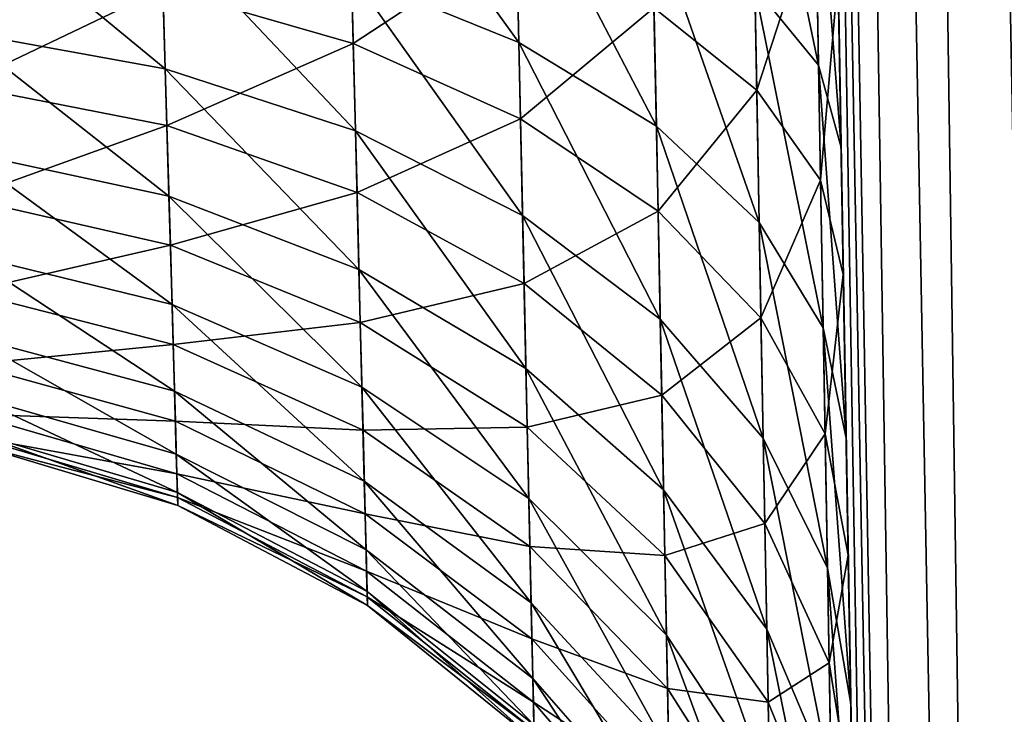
# Model space of a CAD drawing. Header units: metres. Extents: x -59 to 28, y 0 to 1560.
# Tile 94 of 117: x -15.769 to -15.324, y 1477.568 to 1477.882. Entities that reach past the tile are written whole.
import ezdxf

# ---------------------------------------------------------------- set-up
doc = ezdxf.new("R2010")
doc.units = ezdxf.units.M

msp = doc.modelspace()

# ---------------------------------------------------------------- linework, layer by layer
at = {"layer": 'ELYT3PV156'}
for points in [[(0.5, 1507.699951, 1436), (-57.788193, 52.299999, 1436), (-1.5, 1507.699951, 1436)], [(-57.788193, 52.299999, 1436), (0.5, 1507.699951, 1436), (-18.5, 52.299999, 1436)], [(-1.5, 1507.699951, 1436), (-57.788193, 52.299999, 1436), (-52, 1507.699951, 1436)], [(-52, 1507.699951, 1500), (-52.222115, 52.299999, 1500), (-5.785933, 1507.699951, 1500)], [(-52.222115, 52.299999, 1500), (-18.5, 52.299999, 1500), (-5.785933, 1507.699951, 1500)], [(-0.5, 52.299999), (-48.5, 1507.699951), (-1.5, 1507.699951)], [(-18.5, 52.299999), (-48.5, 1507.699951), (-1.5, 52.299999)], [(-1.5, 52.299999), (-48.5, 1507.699951), (-0.5, 52.299999)], [(-1.5, 52.299999, 17.368767), (-48.174313, 1507.699951, 13.285294), (-18.5, 52.299999, 15.88146)], [(-48.174313, 1507.699951, 13.285294), (0, 52.299999, 17.5), (-1.5, 1507.699951, 17.368767)], [(0, 52.299999, 17.5), (-48.174313, 1507.699951, 13.285294), (-1.5, 52.299999, 17.368767)], [(-5.785933, 1507.699951, 1500), (-18.5, 52.299999, 1500), (-5.785933, 52.299999, 1500)], [(-18.5, 52.299999, 1436), (0.5, 1507.699951, 1436), (-1.5, 52.299999, 1436)], [(-15.334024, 1474.191284, 645.665894), (-15.5, 1483.699951, 673.500061), (-15.5, 1483.699951, 645.499939)], [(-15.5, 1483.699951, 673.500061), (-15.334024, 1474.191284, 645.665894), (-15.403845, 1478.191284, 673.596252)], [(-15.403845, 1478.191284, 686.403748), (-15.386809, 1477.215332, 814.481628), (-15.5, 1483.699951, 686.499939)], [(-15.386809, 1477.215332, 814.481628), (-15.387152, 1477.234863, 814.368713), (-15.5, 1483.699951, 686.499939)], [(-15.5, 1483.699951, 686.499939), (-15.387152, 1477.234863, 814.368713), (-15.5, 1483.699951, 750)], [(-15.387918, 1477.278809, 814.22821), (-15.5, 1483.699951, 750), (-15.387152, 1477.234863, 814.368713)], [(-15.389037, 1477.342896, 814.095642), (-15.5, 1483.699951, 750), (-15.387918, 1477.278809, 814.22821)], [(-15.390484, 1477.425781, 813.973938), (-15.5, 1483.699951, 750), (-15.389037, 1477.342896, 814.095642)], [(-15.392226, 1477.525635, 813.865784), (-15.5, 1483.699951, 750), (-15.390484, 1477.425781, 813.973938)], [(-15.394227, 1477.640259, 813.773376), (-15.5, 1483.699951, 750), (-15.392226, 1477.525635, 813.865784)], [(-15.396442, 1477.767212, 813.698853), (-15.5, 1483.699951, 750), (-15.394227, 1477.640259, 813.773376)], [(-15.398813, 1477.903076, 813.643982), (-15.5, 1483.699951, 750), (-15.396442, 1477.767212, 813.698853)], [(-15.5, 1483.699951, 854.500061), (-15.5, 1483.699951, 826.499939), (-15.334024, 1474.191284, 854.334106)], [(-15.5, 1483.699951, 826.499939), (-15.403845, 1478.191284, 826.403748), (-15.334024, 1474.191284, 854.334106)], [(-15.5, 1483.699951, 854.500061), (-15.334024, 1474.191284, 854.334106), (-15.492388, 1483.699951, 854.586975)], [(-15.334024, 1474.191284, 645.665894), (-15.5, 1483.699951, 645.499939), (-15.324392, 1474.189697, 645.568359)], [(-15.5, 1483.699951, 645.499939), (-15.492388, 1483.699951, 645.413025), (-15.324392, 1474.189697, 645.568359)], [(-15.334024, 1474.191284, 854.334106), (-15.324392, 1474.189697, 854.431641), (-15.492388, 1483.699951, 854.586975)], [(-15.492388, 1483.699951, 854.586975), (-15.324392, 1474.189697, 854.431641), (-15.469803, 1483.699951, 854.671204)], [(-15.324392, 1474.189697, 645.568359), (-15.492388, 1483.699951, 645.413025), (-15.469803, 1483.699951, 645.328796)], [(-15.432965, 1483.699951, 854.750183), (-15.469803, 1483.699951, 854.671204), (-15.295926, 1474.188599, 854.525391)], [(-15.295926, 1474.188599, 854.525391), (-15.469803, 1483.699951, 854.671204), (-15.324392, 1474.189697, 854.431641)], [(-15.432965, 1483.699951, 645.249817), (-15.295926, 1474.188599, 645.474609), (-15.469803, 1483.699951, 645.328796)], [(-15.295926, 1474.188599, 645.474609), (-15.324392, 1474.189697, 645.568359), (-15.469803, 1483.699951, 645.328796)], [(-15.383017, 1483.699951, 854.821472), (-15.432965, 1483.699951, 854.750183), (-15.24972, 1474.187866, 854.611816)], [(-15.24972, 1474.187866, 854.611816), (-15.432965, 1483.699951, 854.750183), (-15.295926, 1474.188599, 854.525391)], [(-15.383017, 1483.699951, 645.178528), (-15.24972, 1474.187866, 645.388184), (-15.432965, 1483.699951, 645.249817)], [(-15.24972, 1474.187866, 645.388184), (-15.295926, 1474.188599, 645.474609), (-15.432965, 1483.699951, 645.249817)], [(-15.321469, 1483.699951, 854.882996), (-15.383017, 1483.699951, 854.821472), (-15.187547, 1474.187622, 854.687561)], [(-15.187547, 1474.187622, 854.687561), (-15.383017, 1483.699951, 854.821472), (-15.24972, 1474.187866, 854.611816)], [(-15.321469, 1483.699951, 645.117004), (-15.187547, 1474.187622, 645.312439), (-15.383017, 1483.699951, 645.178528)], [(-15.187547, 1474.187622, 645.312439), (-15.24972, 1474.187866, 645.388184), (-15.383017, 1483.699951, 645.178528)], [(-15.403845, 1478.191284, 673.596252), (-15.334024, 1474.191284, 645.665894), (-15.401849, 1478.076904, 673.604797)], [(-15.401299, 1478.04541, 686.390503), (-15.386809, 1477.215332, 814.481628), (-15.403845, 1478.191284, 686.403748)], [(-15.401849, 1478.076904, 826.395203), (-15.334024, 1474.191284, 854.334106), (-15.403845, 1478.191284, 826.403748)], [(-15.401849, 1478.076904, 673.604797), (-15.334024, 1474.191284, 645.665894), (-15.399883, 1477.964355, 673.626404)], [(-15.399883, 1477.964355, 826.373596), (-15.334024, 1474.191284, 854.334106), (-15.401849, 1478.076904, 826.395203)], [(-15.398813, 1477.903076, 686.356018), (-15.386809, 1477.215332, 814.481628), (-15.401299, 1478.04541, 686.390503)], [(-15.436457, 1477.897095, 826.151245), (-15.40762, 1477.861816, 826.237549), (-15.438548, 1478.010254, 826.188538)], [(-15.438548, 1478.010254, 826.188538), (-15.40762, 1477.861816, 826.237549), (-15.409853, 1477.987915, 826.279236)], [(-15.409853, 1477.987915, 673.720764), (-15.40762, 1477.861816, 673.762451), (-15.438548, 1478.010254, 673.811462)], [(-15.40762, 1477.861816, 673.762451), (-15.436457, 1477.897095, 673.848755), (-15.438548, 1478.010254, 673.811462)], [(-15.40762, 1477.861816, 826.237549), (-15.397445, 1477.824585, 826.327209), (-15.409853, 1477.987915, 826.279236)], [(-15.409853, 1477.987915, 826.279236), (-15.397445, 1477.824585, 826.327209), (-15.399883, 1477.964355, 826.373596)], [(-15.399883, 1477.964355, 673.626404), (-15.397445, 1477.824585, 673.672791), (-15.409853, 1477.987915, 673.720764)], [(-15.397445, 1477.824585, 673.672791), (-15.40762, 1477.861816, 673.762451), (-15.409853, 1477.987915, 673.720764)], [(-15.545049, 1477.957397, 826.001892), (-15.620666, 1477.97998, 825.944458), (-15.543156, 1477.87207, 825.959229)], [(-15.543156, 1477.87207, 825.959229), (-15.620666, 1477.97998, 825.944458), (-15.618726, 1477.902832, 825.905884)], [(-15.545049, 1477.957397, 673.998108), (-15.543156, 1477.87207, 674.040771), (-15.620666, 1477.97998, 674.055542)], [(-15.543156, 1477.87207, 674.040771), (-15.618726, 1477.902832, 674.094116), (-15.620666, 1477.97998, 674.055542)], [(-15.399883, 1477.964355, 673.626404), (-15.334024, 1474.191284, 645.665894), (-15.397445, 1477.824585, 673.672791)], [(-15.397445, 1477.824585, 826.327209), (-15.334024, 1474.191284, 854.334106), (-15.399883, 1477.964355, 826.373596)], [(-15.482025, 1477.887817, 813.947021), (-15.437631, 1477.960693, 813.825562), (-15.435596, 1477.850586, 813.86969)], [(-15.435596, 1477.850586, 686.13031), (-15.437631, 1477.960693, 686.174438), (-15.482025, 1477.887817, 686.052979)], [(-15.437631, 1477.960693, 813.825562), (-15.408873, 1477.932617, 813.736511), (-15.435596, 1477.850586, 813.86969)], [(-15.408873, 1477.932617, 686.263489), (-15.437631, 1477.960693, 686.174438), (-15.435596, 1477.850586, 686.13031)], [(-15.545049, 1477.957397, 826.001892), (-15.480955, 1477.834229, 826.023987), (-15.482856, 1477.929443, 826.071716)], [(-15.480955, 1477.834229, 826.023987), (-15.545049, 1477.957397, 826.001892), (-15.543156, 1477.87207, 825.959229)], [(-15.482856, 1477.929443, 673.928284), (-15.480955, 1477.834229, 673.976013), (-15.545049, 1477.957397, 673.998108)], [(-15.480955, 1477.834229, 673.976013), (-15.543156, 1477.87207, 674.040771), (-15.545049, 1477.957397, 673.998108)], [(-15.617943, 1477.871704, 814.114014), (-15.703975, 1477.896606, 814.152283), (-15.619818, 1477.946289, 814.070679)], [(-15.617943, 1477.871704, 685.885986), (-15.619818, 1477.946289, 685.929321), (-15.703975, 1477.896606, 685.847717)], [(-15.544221, 1477.920166, 814.014832), (-15.617943, 1477.871704, 814.114014), (-15.619818, 1477.946289, 814.070679)], [(-15.544221, 1477.920166, 685.985168), (-15.619818, 1477.946289, 685.929321), (-15.617943, 1477.871704, 685.885986)], [(-15.704795, 1477.925293, 825.866089), (-15.798093, 1477.938599, 825.841248), (-15.702934, 1477.860229, 825.820496)], [(-15.702934, 1477.860229, 825.820496), (-15.798093, 1477.938599, 825.841248), (-15.796121, 1477.877075, 825.798035)], [(-15.704795, 1477.925293, 674.133911), (-15.702934, 1477.860229, 674.179504), (-15.798093, 1477.938599, 674.158752)], [(-15.702934, 1477.860229, 674.179504), (-15.796121, 1477.877075, 674.201965), (-15.798093, 1477.938599, 674.158752)], [(-15.435596, 1477.850586, 813.86969), (-15.408873, 1477.932617, 813.736511), (-15.406703, 1477.809937, 813.78595)], [(-15.406703, 1477.809937, 686.21405), (-15.408873, 1477.932617, 686.263489), (-15.435596, 1477.850586, 686.13031)], [(-15.408873, 1477.932617, 813.736511), (-15.398813, 1477.903076, 813.643982), (-15.406703, 1477.809937, 813.78595)], [(-15.398813, 1477.903076, 686.356018), (-15.408873, 1477.932617, 686.263489), (-15.406703, 1477.809937, 686.21405)], [(-15.480955, 1477.834229, 826.023987), (-15.434489, 1477.790649, 826.097717), (-15.482856, 1477.929443, 826.071716)], [(-15.482856, 1477.929443, 826.071716), (-15.434489, 1477.790649, 826.097717), (-15.436457, 1477.897095, 826.151245)], [(-15.436457, 1477.897095, 673.848755), (-15.434489, 1477.790649, 673.902283), (-15.482856, 1477.929443, 673.928284)], [(-15.434489, 1477.790649, 673.902283), (-15.480955, 1477.834229, 673.976013), (-15.482856, 1477.929443, 673.928284)], [(-15.618726, 1477.902832, 825.905884), (-15.704795, 1477.925293, 825.866089), (-15.616949, 1477.832153, 825.856384)], [(-15.616949, 1477.832153, 825.856384), (-15.704795, 1477.925293, 825.866089), (-15.702934, 1477.860229, 825.820496)], [(-15.618726, 1477.902832, 674.094116), (-15.616949, 1477.832153, 674.143616), (-15.704795, 1477.925293, 674.133911)], [(-15.616949, 1477.832153, 674.143616), (-15.702934, 1477.860229, 674.179504), (-15.704795, 1477.925293, 674.133911)], [(-15.542392, 1477.837646, 814.062805), (-15.617943, 1477.871704, 814.114014), (-15.544221, 1477.920166, 814.014832)], [(-15.542392, 1477.837646, 685.937195), (-15.544221, 1477.920166, 685.985168), (-15.617943, 1477.871704, 685.885986)], [(-15.482025, 1477.887817, 813.947021), (-15.542392, 1477.837646, 814.062805), (-15.544221, 1477.920166, 814.014832)], [(-15.482025, 1477.887817, 686.052979), (-15.544221, 1477.920166, 685.985168), (-15.542392, 1477.837646, 685.937195)], [(-15.703975, 1477.896606, 814.152283), (-15.795343, 1477.852905, 814.223145), (-15.797224, 1477.911499, 814.176147)], [(-15.703975, 1477.896606, 685.847717), (-15.797224, 1477.911499, 685.823853), (-15.795343, 1477.852905, 685.776855)], [(-15.543156, 1477.87207, 825.959229), (-15.618726, 1477.902832, 825.905884), (-15.541422, 1477.793945, 825.904419)], [(-15.541422, 1477.793945, 825.904419), (-15.618726, 1477.902832, 825.905884), (-15.616949, 1477.832153, 825.856384)], [(-15.543156, 1477.87207, 674.040771), (-15.541422, 1477.793945, 674.095581), (-15.618726, 1477.902832, 674.094116)], [(-15.541422, 1477.793945, 674.095581), (-15.616949, 1477.832153, 674.143616), (-15.618726, 1477.902832, 674.094116)], [(-15.406703, 1477.809937, 813.78595), (-15.398813, 1477.903076, 813.643982), (-15.396442, 1477.767212, 813.698853)], [(-15.396442, 1477.767212, 686.301147), (-15.398813, 1477.903076, 686.356018), (-15.406703, 1477.809937, 686.21405)], [(-15.396442, 1477.767212, 686.301147), (-15.386809, 1477.215332, 814.481628), (-15.398813, 1477.903076, 686.356018)], [(-15.702201, 1477.834595, 814.201904), (-15.795343, 1477.852905, 814.223145), (-15.703975, 1477.896606, 814.152283)], [(-15.702201, 1477.834595, 685.798096), (-15.703975, 1477.896606, 685.847717), (-15.795343, 1477.852905, 685.776855)], [(-15.617943, 1477.871704, 814.114014), (-15.702201, 1477.834595, 814.201904), (-15.703975, 1477.896606, 814.152283)], [(-15.617943, 1477.871704, 685.885986), (-15.703975, 1477.896606, 685.847717), (-15.702201, 1477.834595, 685.798096)], [(-15.434489, 1477.790649, 826.097717), (-15.40552, 1477.743042, 826.177734), (-15.436457, 1477.897095, 826.151245)], [(-15.436457, 1477.897095, 826.151245), (-15.40552, 1477.743042, 826.177734), (-15.40762, 1477.861816, 826.237549)], [(-15.40762, 1477.861816, 673.762451), (-15.40552, 1477.743042, 673.822266), (-15.436457, 1477.897095, 673.848755)], [(-15.40552, 1477.743042, 673.822266), (-15.434489, 1477.790649, 673.902283), (-15.436457, 1477.897095, 673.848755)], [(-15.542392, 1477.837646, 814.062805), (-15.482025, 1477.887817, 813.947021), (-15.480189, 1477.795776, 814.000671)], [(-15.480189, 1477.795776, 685.999329), (-15.482025, 1477.887817, 686.052979), (-15.542392, 1477.837646, 685.937195)], [(-15.482025, 1477.887817, 813.947021), (-15.435596, 1477.850586, 813.86969), (-15.480189, 1477.795776, 814.000671)], [(-15.435596, 1477.850586, 686.13031), (-15.482025, 1477.887817, 686.052979), (-15.480189, 1477.795776, 685.999329)], [(-15.702934, 1477.860229, 825.820496), (-15.796121, 1477.877075, 825.798035), (-15.701287, 1477.802612, 825.765808)], [(-15.701287, 1477.802612, 825.765808), (-15.796121, 1477.877075, 825.798035), (-15.794374, 1477.822632, 825.746216)], [(-15.702934, 1477.860229, 674.179504), (-15.701287, 1477.802612, 674.234192), (-15.796121, 1477.877075, 674.201965)], [(-15.701287, 1477.802612, 674.234192), (-15.794374, 1477.822632, 674.253784), (-15.796121, 1477.877075, 674.201965)], [(-15.616248, 1477.804321, 814.167847), (-15.702201, 1477.834595, 814.201904), (-15.617943, 1477.871704, 814.114014)], [(-15.616248, 1477.804321, 685.832153), (-15.617943, 1477.871704, 685.885986), (-15.702201, 1477.834595, 685.798096)], [(-15.542392, 1477.837646, 814.062805), (-15.616248, 1477.804321, 814.167847), (-15.617943, 1477.871704, 814.114014)], [(-15.542392, 1477.837646, 685.937195), (-15.617943, 1477.871704, 685.885986), (-15.616248, 1477.804321, 685.832153)], [(-15.543156, 1477.87207, 825.959229), (-15.479216, 1477.74707, 825.962769), (-15.480955, 1477.834229, 826.023987)], [(-15.479216, 1477.74707, 825.962769), (-15.543156, 1477.87207, 825.959229), (-15.541422, 1477.793945, 825.904419)], [(-15.480955, 1477.834229, 673.976013), (-15.479216, 1477.74707, 674.037231), (-15.543156, 1477.87207, 674.040771)], [(-15.479216, 1477.74707, 674.037231), (-15.541422, 1477.793945, 674.095581), (-15.543156, 1477.87207, 674.040771)], [(-15.616949, 1477.832153, 825.856384), (-15.702934, 1477.860229, 825.820496), (-15.615376, 1477.769531, 825.796997)], [(-15.615376, 1477.769531, 825.796997), (-15.702934, 1477.860229, 825.820496), (-15.701287, 1477.802612, 825.765808)], [(-15.616949, 1477.832153, 674.143616), (-15.615376, 1477.769531, 674.203003), (-15.702934, 1477.860229, 674.179504)], [(-15.615376, 1477.769531, 674.203003), (-15.701287, 1477.802612, 674.234192), (-15.702934, 1477.860229, 674.179504)], [(-15.40552, 1477.743042, 826.177734), (-15.395152, 1477.693237, 826.260803), (-15.40762, 1477.861816, 826.237549)], [(-15.40762, 1477.861816, 826.237549), (-15.395152, 1477.693237, 826.260803), (-15.397445, 1477.824585, 826.327209)], [(-15.397445, 1477.824585, 673.672791), (-15.395152, 1477.693237, 673.739197), (-15.40762, 1477.861816, 673.762451)], [(-15.395152, 1477.693237, 673.739197), (-15.40552, 1477.743042, 673.822266), (-15.40762, 1477.861816, 673.762451)], [(-15.702201, 1477.834595, 814.201904), (-15.793706, 1477.801758, 814.27832), (-15.795343, 1477.852905, 814.223145)], [(-15.702201, 1477.834595, 685.798096), (-15.795343, 1477.852905, 685.776855), (-15.793706, 1477.801758, 685.72168)], [(-15.480189, 1477.795776, 814.000671), (-15.435596, 1477.850586, 813.86969), (-15.433695, 1477.747681, 813.929871)], [(-15.433695, 1477.747681, 686.070129), (-15.435596, 1477.850586, 686.13031), (-15.480189, 1477.795776, 685.999329)], [(-15.435596, 1477.850586, 813.86969), (-15.406703, 1477.809937, 813.78595), (-15.433695, 1477.747681, 813.929871)], [(-15.406703, 1477.809937, 686.21405), (-15.435596, 1477.850586, 686.13031), (-15.433695, 1477.747681, 686.070129)], [(-15.540739, 1477.763062, 814.122437), (-15.616248, 1477.804321, 814.167847), (-15.542392, 1477.837646, 814.062805)], [(-15.540739, 1477.763062, 685.877563), (-15.542392, 1477.837646, 685.937195), (-15.616248, 1477.804321, 685.832153)], [(-15.480189, 1477.795776, 814.000671), (-15.540739, 1477.763062, 814.122437), (-15.542392, 1477.837646, 814.062805)], [(-15.480189, 1477.795776, 685.999329), (-15.542392, 1477.837646, 685.937195), (-15.540739, 1477.763062, 685.877563)], [(-15.700656, 1477.780518, 814.260132), (-15.793706, 1477.801758, 814.27832), (-15.702201, 1477.834595, 814.201904)], [(-15.700656, 1477.780518, 685.739868), (-15.702201, 1477.834595, 685.798096), (-15.793706, 1477.801758, 685.72168)], [(-15.616248, 1477.804321, 814.167847), (-15.700656, 1477.780518, 814.260132), (-15.702201, 1477.834595, 814.201904)], [(-15.616248, 1477.804321, 685.832153), (-15.702201, 1477.834595, 685.798096), (-15.700656, 1477.780518, 685.739868)], [(-15.479216, 1477.74707, 825.962769), (-15.432687, 1477.693115, 826.029114), (-15.480955, 1477.834229, 826.023987)], [(-15.480955, 1477.834229, 826.023987), (-15.432687, 1477.693115, 826.029114), (-15.434489, 1477.790649, 826.097717)], [(-15.434489, 1477.790649, 673.902283), (-15.432687, 1477.693115, 673.970886), (-15.480955, 1477.834229, 673.976013)], [(-15.432687, 1477.693115, 673.970886), (-15.479216, 1477.74707, 674.037231), (-15.480955, 1477.834229, 673.976013)], [(-15.541422, 1477.793945, 825.904419), (-15.616949, 1477.832153, 825.856384), (-15.539886, 1477.724731, 825.838745)], [(-15.539886, 1477.724731, 825.838745), (-15.616949, 1477.832153, 825.856384), (-15.615376, 1477.769531, 825.796997)], [(-15.541422, 1477.793945, 674.095581), (-15.539886, 1477.724731, 674.161255), (-15.616949, 1477.832153, 674.143616)], [(-15.539886, 1477.724731, 674.161255), (-15.615376, 1477.769531, 674.203003), (-15.616949, 1477.832153, 674.143616)], [(-15.397445, 1477.824585, 673.672791), (-15.334024, 1474.191284, 645.665894), (-15.395152, 1477.693237, 673.739197)], [(-15.395152, 1477.693237, 826.260803), (-15.334024, 1474.191284, 854.334106), (-15.397445, 1477.824585, 826.327209)], [(-15.701287, 1477.802612, 825.765808), (-15.794374, 1477.822632, 825.746216), (-15.699888, 1477.753662, 825.703186)], [(-15.699888, 1477.753662, 825.703186), (-15.794374, 1477.822632, 825.746216), (-15.792892, 1477.776367, 825.686951)], [(-15.701287, 1477.802612, 674.234192), (-15.699888, 1477.753662, 674.296814), (-15.794374, 1477.822632, 674.253784)], [(-15.699888, 1477.753662, 674.296814), (-15.792892, 1477.776367, 674.313049), (-15.794374, 1477.822632, 674.253784)], [(-15.433695, 1477.747681, 813.929871), (-15.406703, 1477.809937, 813.78595), (-15.404674, 1477.69519, 813.853149)], [(-15.404674, 1477.69519, 686.146851), (-15.406703, 1477.809937, 686.21405), (-15.433695, 1477.747681, 686.070129)], [(-15.406703, 1477.809937, 813.78595), (-15.396442, 1477.767212, 813.698853), (-15.404674, 1477.69519, 813.853149)], [(-15.396442, 1477.767212, 686.301147), (-15.406703, 1477.809937, 686.21405), (-15.404674, 1477.69519, 686.146851)], [(-15.615376, 1477.769531, 825.796997), (-15.701287, 1477.802612, 825.765808), (-15.614039, 1477.716309, 825.729004)], [(-15.614039, 1477.716309, 825.729004), (-15.701287, 1477.802612, 825.765808), (-15.699888, 1477.753662, 825.703186)], [(-15.615376, 1477.769531, 674.203003), (-15.614039, 1477.716309, 674.270996), (-15.701287, 1477.802612, 674.234192)], [(-15.614039, 1477.716309, 674.270996), (-15.699888, 1477.753662, 674.296814), (-15.701287, 1477.802612, 674.234192)], [(-15.614773, 1477.745483, 814.23114), (-15.700656, 1477.780518, 814.260132), (-15.616248, 1477.804321, 814.167847)], [(-15.614773, 1477.745483, 685.76886), (-15.616248, 1477.804321, 685.832153), (-15.700656, 1477.780518, 685.739868)], [(-15.540739, 1477.763062, 814.122437), (-15.614773, 1477.745483, 814.23114), (-15.616248, 1477.804321, 814.167847)], [(-15.540739, 1477.763062, 685.877563), (-15.616248, 1477.804321, 685.832153), (-15.614773, 1477.745483, 685.76886)], [(-15.700656, 1477.780518, 814.260132), (-15.792346, 1477.759399, 814.340393), (-15.793706, 1477.801758, 814.27832)], [(-15.700656, 1477.780518, 685.739868), (-15.793706, 1477.801758, 685.72168), (-15.792346, 1477.759399, 685.659607)], [(-15.541422, 1477.793945, 825.904419), (-15.477675, 1477.6698, 825.889343), (-15.479216, 1477.74707, 825.962769)], [(-15.477675, 1477.6698, 825.889343), (-15.541422, 1477.793945, 825.904419), (-15.539886, 1477.724731, 825.838745)], [(-15.479216, 1477.74707, 674.037231), (-15.477675, 1477.6698, 674.110657), (-15.541422, 1477.793945, 674.095581)], [(-15.477675, 1477.6698, 674.110657), (-15.539886, 1477.724731, 674.161255), (-15.541422, 1477.793945, 674.095581)], [(-15.540739, 1477.763062, 814.122437), (-15.480189, 1477.795776, 814.000671), (-15.47853, 1477.712646, 814.067261)], [(-15.47853, 1477.712646, 685.932739), (-15.480189, 1477.795776, 685.999329), (-15.540739, 1477.763062, 685.877563)], [(-15.480189, 1477.795776, 814.000671), (-15.433695, 1477.747681, 813.929871), (-15.47853, 1477.712646, 814.067261)], [(-15.433695, 1477.747681, 686.070129), (-15.480189, 1477.795776, 685.999329), (-15.47853, 1477.712646, 685.932739)], [(-15.432687, 1477.693115, 826.029114), (-15.403599, 1477.634399, 826.101074), (-15.434489, 1477.790649, 826.097717)], [(-15.434489, 1477.790649, 826.097717), (-15.403599, 1477.634399, 826.101074), (-15.40552, 1477.743042, 826.177734)], [(-15.40552, 1477.743042, 673.822266), (-15.403599, 1477.634399, 673.898926), (-15.434489, 1477.790649, 673.902283)], [(-15.403599, 1477.634399, 673.898926), (-15.432687, 1477.693115, 673.970886), (-15.434489, 1477.790649, 673.902283)], [(-15.699373, 1477.735596, 814.325745), (-15.792346, 1477.759399, 814.340393), (-15.700656, 1477.780518, 814.260132)], [(-15.699373, 1477.735596, 685.674255), (-15.700656, 1477.780518, 685.739868), (-15.792346, 1477.759399, 685.659607)], [(-15.614773, 1477.745483, 814.23114), (-15.699373, 1477.735596, 814.325745), (-15.700656, 1477.780518, 814.260132)], [(-15.614773, 1477.745483, 685.76886), (-15.700656, 1477.780518, 685.739868), (-15.699373, 1477.735596, 685.674255)], [(-15.699888, 1477.753662, 825.703186), (-15.792892, 1477.776367, 825.686951), (-15.698769, 1477.714478, 825.633972)], [(-15.698769, 1477.714478, 825.633972), (-15.792892, 1477.776367, 825.686951), (-15.791705, 1477.73938, 825.62146)], [(-15.699888, 1477.753662, 674.296814), (-15.698769, 1477.714478, 674.366028), (-15.792892, 1477.776367, 674.313049)], [(-15.698769, 1477.714478, 674.366028), (-15.791705, 1477.73938, 674.37854), (-15.792892, 1477.776367, 674.313049)], [(-15.539886, 1477.724731, 825.838745), (-15.615376, 1477.769531, 825.796997), (-15.538583, 1477.665894, 825.763489)], [(-15.538583, 1477.665894, 825.763489), (-15.615376, 1477.769531, 825.796997), (-15.614039, 1477.716309, 825.729004)], [(-15.539886, 1477.724731, 674.161255), (-15.538583, 1477.665894, 674.236511), (-15.615376, 1477.769531, 674.203003)], [(-15.538583, 1477.665894, 674.236511), (-15.614039, 1477.716309, 674.270996), (-15.615376, 1477.769531, 674.203003)], [(-15.404674, 1477.69519, 813.853149), (-15.396442, 1477.767212, 813.698853), (-15.394227, 1477.640259, 813.773376)], [(-15.394227, 1477.640259, 686.226624), (-15.396442, 1477.767212, 686.301147), (-15.404674, 1477.69519, 686.146851)], [(-15.394227, 1477.640259, 686.226624), (-15.386809, 1477.215332, 814.481628), (-15.396442, 1477.767212, 686.301147)], [(-15.539298, 1477.69812, 814.192444), (-15.614773, 1477.745483, 814.23114), (-15.540739, 1477.763062, 814.122437)], [(-15.539298, 1477.69812, 685.807556), (-15.540739, 1477.763062, 685.877563), (-15.614773, 1477.745483, 685.76886)], [(-15.47853, 1477.712646, 814.067261), (-15.539298, 1477.69812, 814.192444), (-15.540739, 1477.763062, 814.122437)], [(-15.47853, 1477.712646, 685.932739), (-15.540739, 1477.763062, 685.877563), (-15.539298, 1477.69812, 685.807556)], [(-15.699373, 1477.735596, 814.325745), (-15.791294, 1477.726563, 814.408081), (-15.792346, 1477.759399, 814.340393)], [(-15.699373, 1477.735596, 685.674255), (-15.792346, 1477.759399, 685.659607), (-15.791294, 1477.726563, 685.591919)], [(-15.614039, 1477.716309, 825.729004), (-15.699888, 1477.753662, 825.703186), (-15.612969, 1477.673706, 825.65387)], [(-15.612969, 1477.673706, 825.65387), (-15.699888, 1477.753662, 825.703186), (-15.698769, 1477.714478, 825.633972)], [(-15.614039, 1477.716309, 674.270996), (-15.612969, 1477.673706, 674.34613), (-15.699888, 1477.753662, 674.296814)], [(-15.612969, 1477.673706, 674.34613), (-15.698769, 1477.714478, 674.366028), (-15.699888, 1477.753662, 674.296814)], [(-15.613546, 1477.696777, 814.302368), (-15.699373, 1477.735596, 814.325745), (-15.614773, 1477.745483, 814.23114)], [(-15.613546, 1477.696777, 685.697632), (-15.614773, 1477.745483, 685.76886), (-15.699373, 1477.735596, 685.674255)], [(-15.539298, 1477.69812, 814.192444), (-15.613546, 1477.696777, 814.302368), (-15.614773, 1477.745483, 814.23114)], [(-15.539298, 1477.69812, 685.807556), (-15.614773, 1477.745483, 685.76886), (-15.613546, 1477.696777, 685.697632)], [(-15.477675, 1477.6698, 825.889343), (-15.431091, 1477.606812, 825.946899), (-15.479216, 1477.74707, 825.962769)], [(-15.479216, 1477.74707, 825.962769), (-15.431091, 1477.606812, 825.946899), (-15.432687, 1477.693115, 826.029114)], [(-15.432687, 1477.693115, 673.970886), (-15.431091, 1477.606812, 674.053101), (-15.479216, 1477.74707, 674.037231)], [(-15.431091, 1477.606812, 674.053101), (-15.477675, 1477.6698, 674.110657), (-15.479216, 1477.74707, 674.037231)], [(-15.47853, 1477.712646, 814.067261), (-15.433695, 1477.747681, 813.929871), (-15.431976, 1477.654663, 814.004517)], [(-15.431976, 1477.654663, 685.995483), (-15.433695, 1477.747681, 686.070129), (-15.47853, 1477.712646, 685.932739)], [(-15.433695, 1477.747681, 813.929871), (-15.404674, 1477.69519, 813.853149), (-15.431976, 1477.654663, 814.004517)], [(-15.404674, 1477.69519, 686.146851), (-15.433695, 1477.747681, 686.070129), (-15.431976, 1477.654663, 685.995483)], [(-15.403599, 1477.634399, 826.101074), (-15.393053, 1477.572998, 826.175842), (-15.40552, 1477.743042, 826.177734)], [(-15.40552, 1477.743042, 826.177734), (-15.393053, 1477.572998, 826.175842), (-15.395152, 1477.693237, 826.260803)], [(-15.395152, 1477.693237, 673.739197), (-15.393053, 1477.572998, 673.824158), (-15.40552, 1477.743042, 673.822266)], [(-15.393053, 1477.572998, 673.824158), (-15.403599, 1477.634399, 673.898926), (-15.40552, 1477.743042, 673.822266)], [(-15.698769, 1477.714478, 825.633972), (-15.791705, 1477.73938, 825.62146), (-15.697955, 1477.685913, 825.56012)], [(-15.697955, 1477.685913, 825.56012), (-15.791705, 1477.73938, 825.62146), (-15.790844, 1477.712524, 825.551636)], [(-15.698769, 1477.714478, 674.366028), (-15.697955, 1477.685913, 674.43988), (-15.791705, 1477.73938, 674.37854)], [(-15.697955, 1477.685913, 674.43988), (-15.790844, 1477.712524, 674.448364), (-15.791705, 1477.73938, 674.37854)], [(-15.69838, 1477.700806, 814.397278), (-15.791294, 1477.726563, 814.408081), (-15.699373, 1477.735596, 814.325745)], [(-15.69838, 1477.700806, 685.602722), (-15.699373, 1477.735596, 685.674255), (-15.791294, 1477.726563, 685.591919)], [(-15.613546, 1477.696777, 814.302368), (-15.69838, 1477.700806, 814.397278), (-15.699373, 1477.735596, 814.325745)], [(-15.613546, 1477.696777, 685.697632), (-15.699373, 1477.735596, 685.674255), (-15.69838, 1477.700806, 685.602722)], [(-15.69838, 1477.700806, 814.397278), (-15.790573, 1477.703979, 814.479858), (-15.791294, 1477.726563, 814.408081)], [(-15.69838, 1477.700806, 685.602722), (-15.791294, 1477.726563, 685.591919), (-15.790573, 1477.703979, 685.520142)], [(-15.539886, 1477.724731, 825.838745), (-15.476366, 1477.604126, 825.805298), (-15.477675, 1477.6698, 825.889343)], [(-15.476366, 1477.604126, 825.805298), (-15.539886, 1477.724731, 825.838745), (-15.538583, 1477.665894, 825.763489)], [(-15.477675, 1477.6698, 674.110657), (-15.476366, 1477.604126, 674.194702), (-15.539886, 1477.724731, 674.161255)], [(-15.476366, 1477.604126, 674.194702), (-15.538583, 1477.665894, 674.236511), (-15.539886, 1477.724731, 674.161255)], [(-15.612969, 1477.673706, 825.65387), (-15.698769, 1477.714478, 825.633972), (-15.612192, 1477.6427, 825.573608)], [(-15.612192, 1477.6427, 825.573608), (-15.698769, 1477.714478, 825.633972), (-15.697955, 1477.685913, 825.56012)], [(-15.612969, 1477.673706, 674.34613), (-15.612192, 1477.6427, 674.426392), (-15.698769, 1477.714478, 674.366028)], [(-15.612192, 1477.6427, 674.426392), (-15.697955, 1477.685913, 674.43988), (-15.698769, 1477.714478, 674.366028)], [(-15.538583, 1477.665894, 825.763489), (-15.614039, 1477.716309, 825.729004), (-15.537539, 1477.618652, 825.680359)], [(-15.537539, 1477.618652, 825.680359), (-15.614039, 1477.716309, 825.729004), (-15.612969, 1477.673706, 825.65387)], [(-15.538583, 1477.665894, 674.236511), (-15.537539, 1477.618652, 674.319641), (-15.614039, 1477.716309, 674.270996)], [(-15.537539, 1477.618652, 674.319641), (-15.612969, 1477.673706, 674.34613), (-15.614039, 1477.716309, 674.270996)], [(-15.697955, 1477.685913, 825.56012), (-15.790844, 1477.712524, 825.551636), (-15.69746, 1477.668579, 825.48291)], [(-15.69746, 1477.668579, 825.48291), (-15.790844, 1477.712524, 825.551636), (-15.790319, 1477.696045, 825.478577)], [(-15.697955, 1477.685913, 674.43988), (-15.69746, 1477.668579, 674.51709), (-15.790844, 1477.712524, 674.448364)], [(-15.69746, 1477.668579, 674.51709), (-15.790319, 1477.696045, 674.521423), (-15.790844, 1477.712524, 674.448364)], [(-15.539298, 1477.69812, 814.192444), (-15.47853, 1477.712646, 814.067261), (-15.477084, 1477.640137, 814.145447)], [(-15.477084, 1477.640137, 685.854553), (-15.47853, 1477.712646, 685.932739), (-15.539298, 1477.69812, 685.807556)], [(-15.47853, 1477.712646, 814.067261), (-15.431976, 1477.654663, 814.004517), (-15.477084, 1477.640137, 814.145447)], [(-15.431976, 1477.654663, 685.995483), (-15.47853, 1477.712646, 685.932739), (-15.477084, 1477.640137, 685.854553)], [(-15.6977, 1477.677002, 814.473206), (-15.790573, 1477.703979, 814.479858), (-15.69838, 1477.700806, 814.397278)], [(-15.6977, 1477.677002, 814.473206), (-15.790251, 1477.69397, 814.537598), (-15.790573, 1477.703979, 814.479858)], [(-15.6977, 1477.677002, 685.526794), (-15.69838, 1477.700806, 685.602722), (-15.790573, 1477.703979, 685.520142)], [(-15.6977, 1477.677002, 685.526794), (-15.790573, 1477.703979, 685.520142), (-15.790251, 1477.69397, 685.462402)], [(-15.612598, 1477.658936, 814.380127), (-15.69838, 1477.700806, 814.397278), (-15.613546, 1477.696777, 814.302368)], [(-15.612598, 1477.658936, 814.380127), (-15.6977, 1477.677002, 814.473206), (-15.69838, 1477.700806, 814.397278)], [(-15.612598, 1477.658936, 685.619873), (-15.613546, 1477.696777, 685.697632), (-15.69838, 1477.700806, 685.602722)], [(-15.612598, 1477.658936, 685.619873), (-15.69838, 1477.700806, 685.602722), (-15.6977, 1477.677002, 685.526794)], [(-15.69746, 1477.668579, 825.48291), (-15.790319, 1477.696045, 825.478577), (-15.697294, 1477.66272, 825.403931)], [(-15.697294, 1477.66272, 825.403931), (-15.790319, 1477.696045, 825.478577), (-15.790143, 1477.690552, 825.403931)], [(-15.69746, 1477.668579, 674.51709), (-15.697294, 1477.66272, 674.596069), (-15.790319, 1477.696045, 674.521423)], [(-15.697294, 1477.66272, 674.596069), (-15.790143, 1477.690552, 674.596069), (-15.790319, 1477.696045, 674.521423)], [(-15.538102, 1477.644165, 814.27124), (-15.613546, 1477.696777, 814.302368), (-15.539298, 1477.69812, 814.192444)], [(-15.538102, 1477.644165, 685.72876), (-15.539298, 1477.69812, 685.807556), (-15.613546, 1477.696777, 685.697632)], [(-15.538102, 1477.644165, 814.27124), (-15.612598, 1477.658936, 814.380127), (-15.613546, 1477.696777, 814.302368)], [(-15.538102, 1477.644165, 685.72876), (-15.613546, 1477.696777, 685.697632), (-15.612598, 1477.658936, 685.619873)], [(-15.477084, 1477.640137, 814.145447), (-15.538102, 1477.644165, 814.27124), (-15.539298, 1477.69812, 814.192444)], [(-15.477084, 1477.640137, 685.854553), (-15.539298, 1477.69812, 685.807556), (-15.538102, 1477.644165, 685.72876)], [(-15.431976, 1477.654663, 814.004517), (-15.404674, 1477.69519, 813.853149), (-15.402842, 1477.591553, 813.936462)], [(-15.402842, 1477.591553, 686.063538), (-15.404674, 1477.69519, 686.146851), (-15.431976, 1477.654663, 685.995483)], [(-15.404674, 1477.69519, 813.853149), (-15.394227, 1477.640259, 813.773376), (-15.402842, 1477.591553, 813.936462)], [(-15.394227, 1477.640259, 686.226624), (-15.404674, 1477.69519, 686.146851), (-15.402842, 1477.591553, 686.063538)], [(-15.697395, 1477.666382, 814.534241), (-15.790143, 1477.690552, 814.596069), (-15.790251, 1477.69397, 814.537598)], [(-15.697395, 1477.666382, 814.534241), (-15.790251, 1477.69397, 814.537598), (-15.6977, 1477.677002, 814.473206)], [(-15.697395, 1477.666382, 685.465759), (-15.790251, 1477.69397, 685.462402), (-15.790143, 1477.690552, 685.403931)], [(-15.697395, 1477.666382, 685.465759), (-15.6977, 1477.677002, 685.526794), (-15.790251, 1477.69397, 685.462402)], [(-15.431091, 1477.606812, 825.946899), (-15.401897, 1477.538208, 826.009338), (-15.432687, 1477.693115, 826.029114)], [(-15.432687, 1477.693115, 826.029114), (-15.401897, 1477.538208, 826.009338), (-15.403599, 1477.634399, 826.101074)], [(-15.403599, 1477.634399, 673.898926), (-15.401897, 1477.538208, 673.990662), (-15.432687, 1477.693115, 673.970886)], [(-15.401897, 1477.538208, 673.990662), (-15.431091, 1477.606812, 674.053101), (-15.432687, 1477.693115, 673.970886)], [(-15.395152, 1477.693237, 673.739197), (-15.334024, 1474.191284, 645.665894), (-15.393053, 1477.572998, 673.824158)], [(-15.393053, 1477.572998, 826.175842), (-15.334024, 1474.191284, 854.334106), (-15.395152, 1477.693237, 826.260803)], [(-15.697294, 1477.66272, 825.403931), (-15.790143, 1477.690552, 825.403931), (-15.697294, 1477.66272, 814.596069)], [(-15.697294, 1477.66272, 814.596069), (-15.790143, 1477.690552, 825.403931), (-15.790143, 1477.690552, 814.596069)], [(-15.697294, 1477.66272, 814.596069), (-15.790143, 1477.690552, 814.596069), (-15.697395, 1477.666382, 814.534241)], [(-15.697294, 1477.66272, 685.403931), (-15.697395, 1477.666382, 685.465759), (-15.790143, 1477.690552, 685.403931)], [(-15.697294, 1477.66272, 685.403931), (-15.790143, 1477.690552, 685.403931), (-15.697294, 1477.66272, 674.596069)], [(-15.697294, 1477.66272, 674.596069), (-15.790143, 1477.690552, 685.403931), (-15.790143, 1477.690552, 674.596069)], [(-15.612192, 1477.6427, 825.573608), (-15.697955, 1477.685913, 825.56012), (-15.611719, 1477.623901, 825.489685)], [(-15.611719, 1477.623901, 825.489685), (-15.697955, 1477.685913, 825.56012), (-15.69746, 1477.668579, 825.48291)], [(-15.612192, 1477.6427, 674.426392), (-15.611719, 1477.623901, 674.510315), (-15.697955, 1477.685913, 674.43988)], [(-15.611719, 1477.623901, 674.510315), (-15.69746, 1477.668579, 674.51709), (-15.697955, 1477.685913, 674.43988)], [(-15.611948, 1477.633057, 814.462585), (-15.6977, 1477.677002, 814.473206), (-15.612598, 1477.658936, 814.380127)], [(-15.611948, 1477.633057, 814.462585), (-15.697395, 1477.666382, 814.534241), (-15.6977, 1477.677002, 814.473206)], [(-15.611948, 1477.633057, 685.537415), (-15.612598, 1477.658936, 685.619873), (-15.6977, 1477.677002, 685.526794)], [(-15.611948, 1477.633057, 685.537415), (-15.6977, 1477.677002, 685.526794), (-15.697395, 1477.666382, 685.465759)], [(-15.537539, 1477.618652, 825.680359), (-15.612969, 1477.673706, 825.65387), (-15.53678, 1477.584473, 825.591614)], [(-15.53678, 1477.584473, 825.591614), (-15.612969, 1477.673706, 825.65387), (-15.612192, 1477.6427, 825.573608)], [(-15.537539, 1477.618652, 674.319641), (-15.53678, 1477.584473, 674.408386), (-15.612969, 1477.673706, 674.34613)], [(-15.53678, 1477.584473, 674.408386), (-15.612192, 1477.6427, 674.426392), (-15.612969, 1477.673706, 674.34613)], [(-15.611719, 1477.623901, 825.489685), (-15.69746, 1477.668579, 825.48291), (-15.61156, 1477.617554, 825.403931)], [(-15.61156, 1477.617554, 825.403931), (-15.69746, 1477.668579, 825.48291), (-15.697294, 1477.66272, 825.403931)], [(-15.611719, 1477.623901, 674.510315), (-15.61156, 1477.617554, 674.596069), (-15.69746, 1477.668579, 674.51709)], [(-15.61156, 1477.617554, 674.596069), (-15.697294, 1477.66272, 674.596069), (-15.69746, 1477.668579, 674.51709)], [(-15.476366, 1477.604126, 825.805298), (-15.429736, 1477.533447, 825.852844), (-15.477675, 1477.6698, 825.889343)], [(-15.477675, 1477.6698, 825.889343), (-15.429736, 1477.533447, 825.852844), (-15.431091, 1477.606812, 825.946899)], [(-15.431091, 1477.606812, 674.053101), (-15.429736, 1477.533447, 674.147156), (-15.477675, 1477.6698, 674.110657)], [(-15.429736, 1477.533447, 674.147156), (-15.476366, 1477.604126, 674.194702), (-15.477675, 1477.6698, 674.110657)], [(-15.611657, 1477.62146, 814.52887), (-15.697294, 1477.66272, 814.596069), (-15.697395, 1477.666382, 814.534241)], [(-15.611657, 1477.62146, 814.52887), (-15.697395, 1477.666382, 814.534241), (-15.611948, 1477.633057, 814.462585)], [(-15.611657, 1477.62146, 685.47113), (-15.697395, 1477.666382, 685.465759), (-15.697294, 1477.66272, 685.403931)], [(-15.611657, 1477.62146, 685.47113), (-15.611948, 1477.633057, 685.537415), (-15.697395, 1477.666382, 685.465759)], [(-15.538583, 1477.665894, 825.763489), (-15.475318, 1477.551514, 825.712463), (-15.476366, 1477.604126, 825.805298)], [(-15.475318, 1477.551514, 825.712463), (-15.538583, 1477.665894, 825.763489), (-15.537539, 1477.618652, 825.680359)], [(-15.476366, 1477.604126, 674.194702), (-15.475318, 1477.551514, 674.287537), (-15.538583, 1477.665894, 674.236511)], [(-15.475318, 1477.551514, 674.287537), (-15.537539, 1477.618652, 674.319641), (-15.538583, 1477.665894, 674.236511)], [(-15.61156, 1477.617554, 825.403931), (-15.697294, 1477.66272, 825.403931), (-15.61156, 1477.617554, 814.596069)], [(-15.61156, 1477.617554, 814.596069), (-15.697294, 1477.66272, 825.403931), (-15.697294, 1477.66272, 814.596069)], [(-15.61156, 1477.617554, 814.596069), (-15.697294, 1477.66272, 814.596069), (-15.611657, 1477.62146, 814.52887)], [(-15.61156, 1477.617554, 685.403931), (-15.611657, 1477.62146, 685.47113), (-15.697294, 1477.66272, 685.403931)], [(-15.61156, 1477.617554, 685.403931), (-15.697294, 1477.66272, 685.403931), (-15.61156, 1477.617554, 674.596069)], [(-15.61156, 1477.617554, 674.596069), (-15.697294, 1477.66272, 685.403931), (-15.697294, 1477.66272, 674.596069)], [(-15.537177, 1477.602417, 814.357239), (-15.612598, 1477.658936, 814.380127), (-15.538102, 1477.644165, 814.27124)], [(-15.537177, 1477.602417, 814.357239), (-15.611948, 1477.633057, 814.462585), (-15.612598, 1477.658936, 814.380127)], [(-15.537177, 1477.602417, 685.642761), (-15.538102, 1477.644165, 685.72876), (-15.612598, 1477.658936, 685.619873)], [(-15.537177, 1477.602417, 685.642761), (-15.612598, 1477.658936, 685.619873), (-15.611948, 1477.633057, 685.537415)], [(-15.477084, 1477.640137, 814.145447), (-15.431976, 1477.654663, 814.004517), (-15.43048, 1477.57373, 814.092041)], [(-15.43048, 1477.57373, 685.907959), (-15.431976, 1477.654663, 685.995483), (-15.477084, 1477.640137, 685.854553)], [(-15.431976, 1477.654663, 814.004517), (-15.402842, 1477.591553, 813.936462), (-15.43048, 1477.57373, 814.092041)], [(-15.402842, 1477.591553, 686.063538), (-15.431976, 1477.654663, 685.995483), (-15.43048, 1477.57373, 685.907959)], [(-15.53678, 1477.584473, 825.591614), (-15.612192, 1477.6427, 825.573608), (-15.536319, 1477.563599, 825.498779)], [(-15.536319, 1477.563599, 825.498779), (-15.612192, 1477.6427, 825.573608), (-15.611719, 1477.623901, 825.489685)], [(-15.53678, 1477.584473, 674.408386), (-15.536319, 1477.563599, 674.501221), (-15.612192, 1477.6427, 674.426392)], [(-15.536319, 1477.563599, 674.501221), (-15.611719, 1477.623901, 674.510315), (-15.612192, 1477.6427, 674.426392)], [(-15.538102, 1477.644165, 814.27124), (-15.477084, 1477.640137, 814.145447), (-15.475884, 1477.579956, 814.233521)], [(-15.475884, 1477.579956, 814.233521), (-15.537177, 1477.602417, 814.357239), (-15.538102, 1477.644165, 814.27124)], [(-15.475884, 1477.579956, 685.766479), (-15.477084, 1477.640137, 685.854553), (-15.538102, 1477.644165, 685.72876)], [(-15.475884, 1477.579956, 685.766479), (-15.538102, 1477.644165, 685.72876), (-15.537177, 1477.602417, 685.642761)], [(-15.477084, 1477.640137, 814.145447), (-15.43048, 1477.57373, 814.092041), (-15.475884, 1477.579956, 814.233521)], [(-15.43048, 1477.57373, 685.907959), (-15.477084, 1477.640137, 685.854553), (-15.475884, 1477.579956, 685.766479)], [(-15.402842, 1477.591553, 813.936462), (-15.394227, 1477.640259, 813.773376), (-15.392226, 1477.525635, 813.865784)], [(-15.392226, 1477.525635, 686.134216), (-15.394227, 1477.640259, 686.226624), (-15.402842, 1477.591553, 686.063538)], [(-15.392226, 1477.525635, 686.134216), (-15.386809, 1477.215332, 814.481628), (-15.394227, 1477.640259, 686.226624)], [(-15.536542, 1477.57373, 814.448425), (-15.611948, 1477.633057, 814.462585), (-15.537177, 1477.602417, 814.357239)], [(-15.536542, 1477.57373, 814.448425), (-15.611657, 1477.62146, 814.52887), (-15.611948, 1477.633057, 814.462585)], [(-15.536542, 1477.57373, 685.551575), (-15.537177, 1477.602417, 685.642761), (-15.611948, 1477.633057, 685.537415)], [(-15.536542, 1477.57373, 685.551575), (-15.611948, 1477.633057, 685.537415), (-15.611657, 1477.62146, 685.47113)], [(-15.401897, 1477.538208, 826.009338), (-15.391195, 1477.466553, 826.074158), (-15.403599, 1477.634399, 826.101074)], [(-15.403599, 1477.634399, 826.101074), (-15.391195, 1477.466553, 826.074158), (-15.393053, 1477.572998, 826.175842)], [(-15.393053, 1477.572998, 673.824158), (-15.391195, 1477.466553, 673.925842), (-15.403599, 1477.634399, 673.898926)], [(-15.391195, 1477.466553, 673.925842), (-15.401897, 1477.538208, 673.990662), (-15.403599, 1477.634399, 673.898926)], [(-15.536319, 1477.563599, 825.498779), (-15.611719, 1477.623901, 825.489685), (-15.536163, 1477.556641, 825.403931)], [(-15.536163, 1477.556641, 825.403931), (-15.611719, 1477.623901, 825.489685), (-15.61156, 1477.617554, 825.403931)], [(-15.536319, 1477.563599, 674.501221), (-15.536163, 1477.556641, 674.596069), (-15.611719, 1477.623901, 674.510315)], [(-15.536163, 1477.556641, 674.596069), (-15.61156, 1477.617554, 674.596069), (-15.611719, 1477.623901, 674.510315)], [(-15.536259, 1477.560913, 814.521729), (-15.61156, 1477.617554, 814.596069), (-15.611657, 1477.62146, 814.52887)], [(-15.536259, 1477.560913, 814.521729), (-15.611657, 1477.62146, 814.52887), (-15.536542, 1477.57373, 814.448425)], [(-15.536259, 1477.560913, 685.478271), (-15.611657, 1477.62146, 685.47113), (-15.61156, 1477.617554, 685.403931)], [(-15.536259, 1477.560913, 685.478271), (-15.536542, 1477.57373, 685.551575), (-15.611657, 1477.62146, 685.47113)], [(-15.536163, 1477.556641, 825.403931), (-15.61156, 1477.617554, 825.403931), (-15.536163, 1477.556641, 814.596069)], [(-15.536163, 1477.556641, 814.596069), (-15.61156, 1477.617554, 825.403931), (-15.61156, 1477.617554, 814.596069)], [(-15.536163, 1477.556641, 814.596069), (-15.61156, 1477.617554, 814.596069), (-15.536259, 1477.560913, 814.521729)], [(-15.536163, 1477.556641, 685.403931), (-15.536259, 1477.560913, 685.478271), (-15.61156, 1477.617554, 685.403931)], [(-15.536163, 1477.556641, 685.403931), (-15.61156, 1477.617554, 685.403931), (-15.536163, 1477.556641, 674.596069)], [(-15.536163, 1477.556641, 674.596069), (-15.61156, 1477.617554, 685.403931), (-15.61156, 1477.617554, 674.596069)], [(-15.537539, 1477.618652, 825.680359), (-15.474557, 1477.513306, 825.613403), (-15.475318, 1477.551514, 825.712463)], [(-15.474557, 1477.513306, 825.613403), (-15.537539, 1477.618652, 825.680359), (-15.53678, 1477.584473, 825.591614)], [(-15.475318, 1477.551514, 674.287537), (-15.474557, 1477.513306, 674.386597), (-15.537539, 1477.618652, 674.319641)], [(-15.474557, 1477.513306, 674.386597), (-15.53678, 1477.584473, 674.408386), (-15.537539, 1477.618652, 674.319641)], [(-15.429736, 1477.533447, 825.852844), (-15.400452, 1477.456543, 825.904419), (-15.431091, 1477.606812, 825.946899)], [(-15.431091, 1477.606812, 825.946899), (-15.400452, 1477.456543, 825.904419), (-15.401897, 1477.538208, 826.009338)], [(-15.401897, 1477.538208, 673.990662), (-15.400452, 1477.456543, 674.095581), (-15.431091, 1477.606812, 674.053101)], [(-15.400452, 1477.456543, 674.095581), (-15.429736, 1477.533447, 674.147156), (-15.431091, 1477.606812, 674.053101)], [(-15.537177, 1477.602417, 814.357239), (-15.475884, 1477.579956, 814.233521), (-15.474955, 1477.533325, 814.329468)], [(-15.474955, 1477.533325, 814.329468), (-15.536542, 1477.57373, 814.448425), (-15.537177, 1477.602417, 814.357239)], [(-15.474955, 1477.533325, 685.670532), (-15.475884, 1477.579956, 685.766479), (-15.537177, 1477.602417, 685.642761)], [(-15.474955, 1477.533325, 685.670532), (-15.537177, 1477.602417, 685.642761), (-15.536542, 1477.57373, 685.551575)], [(-15.475318, 1477.551514, 825.712463), (-15.428651, 1477.474731, 825.749023), (-15.476366, 1477.604126, 825.805298)], [(-15.476366, 1477.604126, 825.805298), (-15.428651, 1477.474731, 825.749023), (-15.429736, 1477.533447, 825.852844)], [(-15.429736, 1477.533447, 674.147156), (-15.428651, 1477.474731, 674.250977), (-15.476366, 1477.604126, 674.194702)], [(-15.428651, 1477.474731, 674.250977), (-15.475318, 1477.551514, 674.287537), (-15.476366, 1477.604126, 674.194702)], [(-15.43048, 1477.57373, 814.092041), (-15.402842, 1477.591553, 813.936462), (-15.401245, 1477.501343, 814.034119)], [(-15.401245, 1477.501343, 685.965881), (-15.402842, 1477.591553, 686.063538), (-15.43048, 1477.57373, 685.907959)], [(-15.402842, 1477.591553, 813.936462), (-15.392226, 1477.525635, 813.865784), (-15.401245, 1477.501343, 814.034119)], [(-15.392226, 1477.525635, 686.134216), (-15.402842, 1477.591553, 686.063538), (-15.401245, 1477.501343, 685.965881)], [(-15.53678, 1477.584473, 825.591614), (-15.474093, 1477.490112, 825.509827), (-15.474557, 1477.513306, 825.613403)], [(-15.474093, 1477.490112, 825.509827), (-15.53678, 1477.584473, 825.591614), (-15.536319, 1477.563599, 825.498779)], [(-15.474557, 1477.513306, 674.386597), (-15.474093, 1477.490112, 674.490173), (-15.53678, 1477.584473, 674.408386)], [(-15.474093, 1477.490112, 674.490173), (-15.536319, 1477.563599, 674.501221), (-15.53678, 1477.584473, 674.408386)], [(-15.475884, 1477.579956, 814.233521), (-15.43048, 1477.57373, 814.092041), (-15.429237, 1477.50647, 814.190552)], [(-15.475884, 1477.579956, 814.233521), (-15.429237, 1477.50647, 814.190552), (-15.474955, 1477.533325, 814.329468)], [(-15.429237, 1477.50647, 685.809448), (-15.43048, 1477.57373, 685.907959), (-15.475884, 1477.579956, 685.766479)], [(-15.429237, 1477.50647, 685.809448), (-15.475884, 1477.579956, 685.766479), (-15.474955, 1477.533325, 685.670532)], [(-15.536542, 1477.57373, 814.448425), (-15.474955, 1477.533325, 814.329468), (-15.474319, 1477.501343, 814.431274)], [(-15.474319, 1477.501343, 814.431274), (-15.536259, 1477.560913, 814.521729), (-15.536542, 1477.57373, 814.448425)], [(-15.474319, 1477.501343, 685.568726), (-15.474955, 1477.533325, 685.670532), (-15.536542, 1477.57373, 685.551575)], [(-15.474319, 1477.501343, 685.568726), (-15.536542, 1477.57373, 685.551575), (-15.536259, 1477.560913, 685.478271)], [(-15.43048, 1477.57373, 814.092041), (-15.401245, 1477.501343, 814.034119), (-15.429237, 1477.50647, 814.190552)], [(-15.401245, 1477.501343, 685.965881), (-15.43048, 1477.57373, 685.907959), (-15.429237, 1477.50647, 685.809448)], [(-15.393053, 1477.572998, 673.824158), (-15.334024, 1474.191284, 645.665894), (-15.391195, 1477.466553, 673.925842)], [(-15.391195, 1477.466553, 826.074158), (-15.334024, 1474.191284, 854.334106), (-15.393053, 1477.572998, 826.175842)]]:
    msp.add_3dface(points, dxfattribs=at)

doc.saveas('drawing.dxf')
